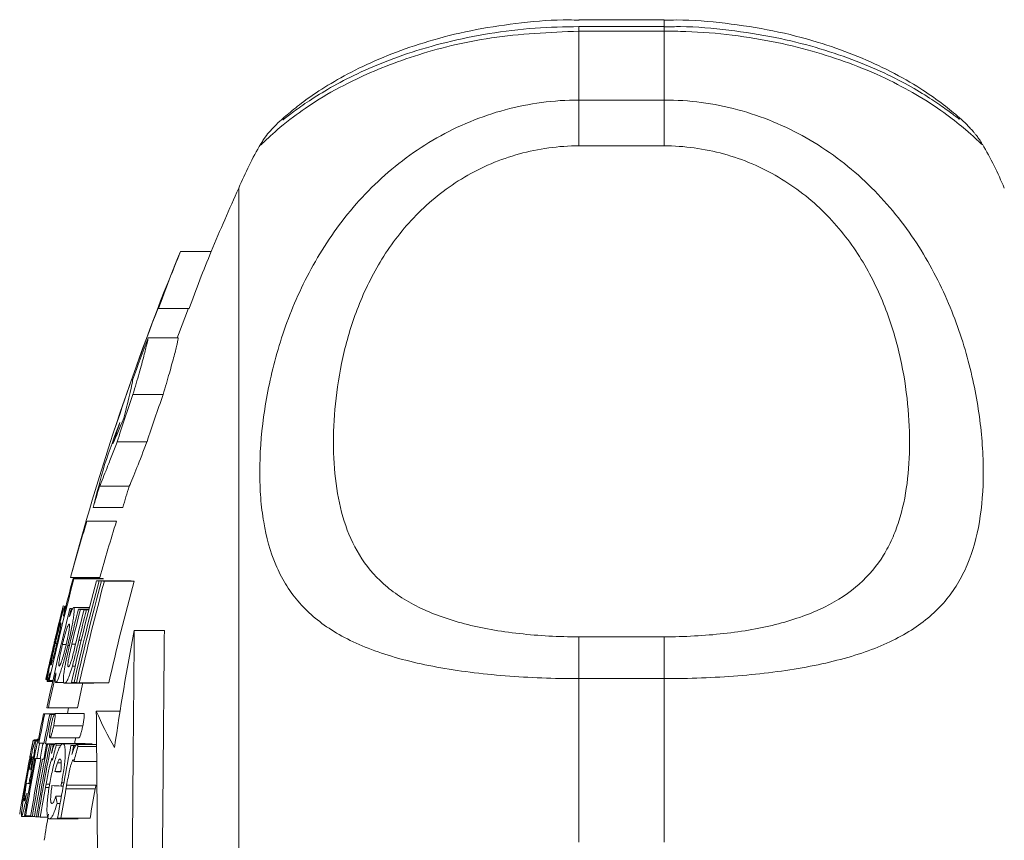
# Model space of a CAD drawing. Header units: millimetres. Extents: x 62 to 845, y 148 to 834.
# Tile 15 of 27: x 63 to 97, y 676 to 705. Entities that reach past the tile are written whole.
import ezdxf

# ---------------------------------------------------------------- set-up
doc = ezdxf.new("R2010")
doc.units = ezdxf.units.MM

msp = doc.modelspace()

# ---------------------------------------------------------------- linework, layer by layer
at = {"color": 7, "linetype": 'Continuous', "lineweight": 15}
for p, q in [((85.318, 704.899), (82.318, 704.899)), ((85.318, 704.666), (82.318, 704.666)), ((82.318, 704.501), (82.318, 702.07)), ((85.318, 704.501), (82.318, 704.501)), ((85.318, 702.07), (85.318, 704.501)), ((82.318, 702.07), (82.318, 700.453)), ((82.318, 702.07), (85.318, 702.07)), ((85.318, 702.07), (85.318, 700.453)), ((71.114, 700.521), (71.118, 700.528)), ((85.318, 700.453), (82.318, 700.453)), ((70.318, 661.639), (70.318, 698.962)), ((68.266, 696.731), (69.35, 696.731)), ((67.494, 694.714), (68.567, 694.714)), ((67.119, 693.685), (68.187, 693.685)), ((66.588, 691.679), (67.65, 691.679)), ((66.027, 690.012), (67.082, 690.012)), ((65.41, 688.447), (66.457, 688.447)), ((65.185, 687.697), (66.229, 687.697)), ((64.967, 687.214), (66.008, 687.214)), ((64.387, 685.232), (65.422, 685.232)), ((64.476, 685.194), (65.512, 685.194)), ((64.507, 685.188), (65.543, 685.188)), ((65.299, 685.118), (66.345, 685.118)), ((65.392, 685.113), (66.439, 685.113)), ((65.476, 685.108), (66.524, 685.108)), ((65.578, 685.102), (66.628, 685.102)), ((64.188, 684.214), (64.222, 684.214)), ((64.496, 684.171), (65.051, 684.171)), ((64.662, 684.111), (65.036, 684.111)), ((64.734, 684.106), (65.035, 684.106)), ((64.863, 684.097), (65.032, 684.097)), ((64.947, 684.091), (65.031, 684.091)), ((66.634, 683.358), (67.696, 683.358)), ((82.318, 683.139), (82.318, 681.664)), ((82.318, 683.139), (85.318, 683.139)), ((85.318, 683.139), (85.318, 681.664)), ((63.846, 682.9), (63.903, 682.9)), ((64.099, 682.862), (64.222, 682.862)), ((64.288, 682.832), (64.348, 682.832)), ((64.451, 682.107), (64.549, 682.107)), ((63.514, 681.641), (63.519, 681.641)), ((63.561, 681.566), (63.755, 681.566)), ((63.634, 681.598), (63.762, 681.598)), ((63.865, 681.524), (64.159, 681.524)), ((64.177, 681.499), (65.209, 681.499)), ((64.511, 681.523), (64.595, 681.523)), ((64.695, 681.513), (65.733, 681.513)), ((82.318, 681.664), (82.318, 675.894)), ((85.318, 681.664), (82.318, 681.664)), ((85.318, 675.894), (85.318, 681.664)), ((63.603, 680.634), (64.629, 680.634)), ((63.435, 680.424), (63.828, 680.424)), ((63.477, 680.419), (63.824, 680.419)), ((63.652, 680.4), (63.81, 680.4)), ((63.713, 680.394), (63.806, 680.394)), ((63.833, 680.43), (64.861, 680.43)), ((65.294, 680.511), (66.131, 680.511)), ((63.791, 679.998), (64.818, 679.998)), ((63.065, 679.481), (63.244, 679.481)), ((63.097, 679.506), (63.249, 679.506)), ((63.137, 679.454), (63.239, 679.454)), ((63.208, 679.395), (63.227, 679.395)), ((63.212, 679.53), (63.254, 679.53)), ((63.268, 679.387), (63.447, 679.387)), ((63.297, 679.383), (63.446, 679.383)), ((63.414, 679.371), (63.444, 679.371)), ((63.504, 679.362), (63.84, 679.362)), ((63.546, 679.359), (63.837, 679.359)), ((63.579, 679.356), (63.835, 679.356)), ((63.65, 679.351), (63.83, 679.351)), ((63.659, 679.578), (64.685, 679.578)), ((63.708, 679.346), (63.826, 679.346)), ((63.857, 679.382), (64.885, 679.382)), ((63.879, 679.316), (64.057, 679.316)), ((64.115, 679.366), (65.146, 679.366)), ((64.402, 679.306), (64.569, 679.306)), ((64.498, 679.301), (64.563, 679.301)), ((64.609, 679.341), (65.304, 679.341)), ((64.645, 679.276), (65.305, 679.276)), ((63.193, 678.845), (63.313, 678.845)), ((63.441, 678.82), (63.475, 678.82)), ((63.921, 678.691), (64.058, 678.691)), ((64.504, 678.745), (65.309, 678.745)), ((62.926, 678.472), (62.982, 678.472)), ((63.829, 678.384), (64.039, 678.384)), ((62.944, 678.08), (62.923, 677.961)), ((62.923, 677.961), (62.958, 677.961)), ((62.944, 678.08), (62.979, 678.08)), ((63.523, 677.943), (63.653, 677.943)), ((64.051, 677.874), (64.129, 677.874)), ((64.073, 677.992), (64.151, 677.992)), ((64.247, 677.903), (65.28, 677.903)), ((62.823, 677.605), (62.895, 677.605)), ((63.869, 677.517), (64.065, 677.517)), ((64.225, 677.778), (65.258, 677.778)), ((62.806, 677.35), (62.851, 677.35)), ((63.912, 677.262), (64.02, 677.262)), ((62.659, 676.806), (63.023, 676.806)), ((62.804, 676.829), (62.981, 676.829)), ((63.039, 676.805), (63.115, 676.805)), ((63.184, 676.793), (63.243, 676.793)), ((63.321, 676.783), (63.599, 676.783)), ((63.634, 676.718), (64.66, 676.718)), ((64.044, 676.742), (65.074, 676.742))]:
    msp.add_line(p, q, dxfattribs=at)
at = {"color": 8, "linetype": 'Continuous', "lineweight": 15}
for p, q in [((82.318, 704.666), (82.318, 704.501)), ((85.318, 704.898), (85.318, 704.666)), ((85.318, 704.665), (85.318, 704.501)), ((64.432, 682.878), (64.562, 682.878)), ((64.681, 683.016), (64.764, 683.016)), ((63.746, 682.659), (63.751, 682.659)), ((63.5, 677.819), (63.633, 677.819))]:
    msp.add_line(p, q, dxfattribs=at)
at = {"color": 7, "linetype": 'Continuous', "lineweight": 15, "flags": 128}
for points in [[(68.266, 696.731), (68.164, 696.485), (68.088, 696.3)], [(68.544, 694.725), (68.189, 693.8), (68.145, 693.685)], [(64.478, 685.577), (64.454, 685.485), (64.387, 685.232)], [(64.319, 680.634), (64.307, 680.574), (64.275, 680.424)], [(64.572, 679.578), (64.554, 679.491), (64.528, 679.362)]]:
    msp.add_lwpolyline(points, dxfattribs=at)
at = {"color": 7, "linetype": 'Continuous', "lineweight": 15}
for centre, radius, start, end in [((82.318, 693.962), 13, 149.6534, 157.3801), ((85.318, 693.962), 13, 22.6199, 30.2612), ((152.361, 661.962), 90, 155.72535, 157.27391), ((113.735, 678.161), 49.115, 157.7836, 160.3039), ((114.3, 678.133), 48.646, 157.5225, 160.0713), ((152.361, 661.962), 91, 157.83118, 164.95948), ((152.357, 661.954), 90.992, 158.89002, 161.75252), ((67.515, 694.786), 0.0746, 234.3265, 253.4372), ((152.258, 661.974), 90.853, 159.57196, 160.57814), ((152.274, 661.935), 90.702, 160.85672, 161.96796), ((152.319, 661.921), 89.746, 160.63507, 161.75958), ((111.068, 673.393), 48.156, 158.9411, 160.8252), ((152.702, 661.812), 91.265, 161.54875, 162.04439), ((111.084, 676.402), 47.268, 164.2782, 166.175), ((152.449, 661.898), 90.998, 163.037, 163.53005), ((151.986, 662.038), 89.514, 162.84072, 163.34245), ((109.549, 673.106), 46.762, 162.4395, 164.9704), ((110.083, 673.098), 46.28, 162.2404, 164.8001), ((152.35, 661.923), 90.872, 165.16585, 167.49528), ((152.307, 661.939), 90.857, 165.17053, 166.03643), ((64.707, 686.4), 1.228, 259.1486, 260.6039), ((65.746, 686.433), 1.261, 259.2759, 260.7097), ((152.342, 661.855), 90.098, 165.03686, 167.38748), ((152.36, 661.845), 90.027, 165.02173, 167.37435), ((152.347, 661.843), 89.932, 165.00775, 167.36298), ((152.342, 661.839), 89.828, 164.99083, 167.34894), ((67.272, 717.975), 32.916, 266.5632, 266.7263), ((67.833, 728.066), 43.022, 266.8597, 266.9959), ((152.388, 661.828), 88.862, 164.81617, 167.20158), ((68.361, 719.114), 34.056, 266.6053, 266.7649), ((68.925, 729.402), 44.359, 266.898, 267.0318), ((152.373, 661.9), 90.774, 165.81887, 168.08665), ((152.943, 661.816), 91.6, 165.85647, 166.03096), ((64.13, 684.195), 0.0111, 143.5484, 161.0526), ((152.372, 661.895), 90.725, 165.8114, 165.99903), ((64.938, 689.057), 4.952, 263.3616, 263.9352), ((152.348, 661.879), 90.46, 165.77282, 166.46216), ((152.251, 661.897), 90.291, 165.76078, 166.56308), ((152.251, 661.888), 90.166, 165.74096, 166.55818), ((65.869, 699.547), 15.484, 265.5268, 265.795), ((66.486, 708.417), 24.375, 266.1816, 266.3803), ((152.361, 661.962), 91, 166.01073, 166.40585), ((152.36, 661.856), 90.197, 165.72819, 166.43158), ((152.364, 661.948), 90.992, 166.42619, 167.51011), ((148.587, 667.425), 83.488, 168.99816, 171.86611), ((152.3, 661.967), 90.935, 166.79336, 167.51106), ((152.463, 661.939), 91.105, 166.85458, 167.51115), ((153.675, 661.632), 92.26, 167.32006, 167.49762), ((152.265, 661.919), 90.615, 167.2843, 168.08108), ((63.542, 681.658), 0.0362, 227.4811, 242.6663), ((63.834, 682.796), 1.214, 259.0497, 260.5087), ((66.363, 713.594), 32.125, 266.5281, 266.6936), ((66.914, 723.378), 41.924, 266.8274, 266.9658), ((152.295, 661.912), 89.643, 167.36299, 167.94562), ((64.12, 685.454), 4.848, 263.3004, 263.881), ((152.303, 661.924), 90.773, 168.24057, 168.90516), ((152.519, 661.875), 90.953, 168.2359, 168.89918), ((63.846, 683.359), 2.963, 262.0338, 262.8392), ((152.497, 661.861), 90.759, 168.21331, 168.87806), ((152.296, 661.895), 90.494, 168.20438, 168.87109), ((64.529, 689.831), 9.472, 264.6874, 265.0586), ((76.382, 685.324), 12.087, 203.4634, 210.2358), ((141.706, 663.752), 80.195, 168.73692, 169.12308), ((150.354, 662.349), 88.956, 168.92231, 169.12884), ((152.361, 661.962), 91, 168.92565, 169.12397), ((63.064, 679.44), 0.00911, 139.6086, 172.4496), ((151.782, 662.027), 90.261, 168.90579, 169.25388), ((152.372, 661.874), 90.498, 168.86209, 170.50801), ((152.34, 661.875), 90.395, 168.85322, 170.50105), ((152.879, 661.804), 91.29, 168.89781, 169.24199), ((63.547, 681.671), 2.302, 261.5213, 261.9975), ((152.357, 661.868), 90.356, 168.84622, 170.4948), ((63.642, 682.317), 2.954, 262.7354, 263.2989), ((152.468, 661.87), 90.757, 168.88227, 169.22849), ((64.209, 687.566), 8.234, 264.4618, 264.6631), ((152.609, 661.831), 90.772, 168.86624, 169.21242), ((64.479, 690.634), 11.313, 265.0585, 265.2698), ((64.742, 693.864), 14.554, 265.4189, 265.6977), ((64.809, 694.598), 15.292, 265.8746, 266.1268), ((152.07, 661.921), 89.996, 168.83905, 169.04326), ((141.876, 659.946), 80.366, 166.05274, 166.44206), ((152.383, 661.822), 89.702, 168.7607, 170.42172), ((66.425, 719.818), 40.563, 267.1405, 267.2767), ((150.085, 662.27), 87.266, 168.74573, 168.95639), ((142.602, 658.224), 80.749, 164.88852, 165.27801), ((152.359, 661.913), 90.83, 169.25097, 170.54474), ((152.332, 661.912), 90.762, 169.24576, 170.54052), ((152.305, 661.898), 90.563, 169.22483, 170.52252), ((152.368, 661.882), 90.567, 169.21829, 170.51595), ((63.454, 681.201), 2.371, 261.519, 261.9807), ((63.631, 682.552), 3.733, 262.8165, 263.2619), ((64.072, 686.671), 7.876, 264.4517, 264.662), ((64.367, 689.991), 11.209, 265.0516, 265.2646), ((63.105, 679.176), 0.726, 255.697, 260.1262), ((66.059, 716.133), 37.814, 266.6186, 266.9351), ((152.077, 662.01), 90.711, 169.8998, 170.56349), ((153.23, 661.81), 91.883, 169.82396, 169.90302), ((63.055, 678.859), 0.907, 255.925, 261.6402), ((160.885, 660.536), 98.906, 169.86323, 169.93667), ((66.028, 716.583), 38.76, 266.6028, 267.075), ((154.023, 661.253), 91.495, 169.45841, 169.53386), ((162.934, 660.201), 100.262, 169.83058, 169.90303), ((165.255, 659.762), 101.607, 169.71508, 169.78661), ((79.959, 676.332), 17.184, 175.7528, 176.6046), ((152.325, 661.868), 90.246, 169.81942, 170.48669), ((81.118, 680.263), 17.466, 189.0445, 189.8921), ((152.484, 661.799), 89.693, 169.73807, 170.4096), ((152.465, 661.802), 88.659, 169.61887, 170.29848), ((63.172, 679.734), 2.928, 261.9749, 262.784), ((63.851, 686.128), 9.358, 264.6477, 265.0206), ((152.361, 661.962), 90, 170.45646, 171.05098), ((64.267, 691.116), 14.364, 265.3948, 265.6758), ((64.664, 696.518), 19.781, 265.8772, 266.1044), ((66.828, 734.772), 58.096, 267.14271, 267.25334)]:
    msp.add_arc(centre, radius, start, end, dxfattribs=at)
for points, knots in [([(82.319, 704.886), (82.203, 704.89), (81.525, 704.913), (80.288, 704.806), (78.67, 704.574), (77.18, 704.211), (75.829, 703.762), (74.649, 703.253), (73.637, 702.712), (72.835, 702.194), (72.209, 701.713), (71.86, 701.41), (71.607, 701.175), (71.422, 700.97), (71.244, 700.767), (71.136, 700.584), (71.107, 700.535)], [0, 0, 0, 0, 0.018036, 0.105541, 0.192389, 0.280679, 0.367212, 0.457701, 0.550777, 0.648708, 0.742202, 0.844362, 0.914205, 0.960402, 0.989403, 1, 1, 1, 1]), ([(82.318, 704.66), (81.801, 704.65), (80.724, 704.63), (79.137, 704.43), (77.616, 704.118), (76.23, 703.711), (75.007, 703.241), (73.969, 702.746), (73.106, 702.248), (72.479, 701.828), (72.096, 701.543), (71.889, 701.378), (71.88, 701.37), (71.876, 701.367)], [0, 0, 0, 0, 0.08847, 0.183972, 0.279486, 0.375617, 0.473809, 0.574688, 0.67879, 0.788184, 0.898138, 0.963123, 1, 1, 1, 1]), ([(96.543, 700.512), (96.508, 700.571), (96.434, 700.694), (96.341, 700.813), (96.266, 700.907), (96.202, 700.981), (96.018, 701.185), (95.663, 701.524), (95.047, 702.014), (94.253, 702.559), (93.247, 703.128), (92.051, 703.666), (90.712, 704.138), (89.186, 704.532), (87.504, 704.792), (86.191, 704.909), (85.468, 704.888), (85.318, 704.884)], [0, 0, 0, 0, 0.01147, 0.02365, 0.036166, 0.055859, 0.097921, 0.226007, 0.332108, 0.428438, 0.532854, 0.622119, 0.706864, 0.79889, 0.889556, 0.977021, 1, 1, 1, 1]), ([(95.736, 701.39), (95.736, 701.39), (95.736, 701.39), (95.587, 701.505), (95.323, 701.703), (94.785, 702.083), (94.062, 702.528), (93.126, 703.016), (91.985, 703.503), (90.688, 703.935), (89.227, 704.3), (87.621, 704.549), (86.28, 704.671), (85.512, 704.654), (85.318, 704.649)], [0, 0, 0, 0, 0.026284, 0.091816, 0.194631, 0.288825, 0.387109, 0.488562, 0.586351, 0.681065, 0.772388, 0.870598, 0.967334, 1, 1, 1, 1]), ([(82.318, 681.664), (81.433, 681.664), (80.567, 681.697), (79.297, 681.798), (78.878, 681.841), (78.072, 681.943), (77.682, 682.003), (76.929, 682.142), (76.563, 682.221), (75.868, 682.399), (75.54, 682.498), (74.61, 682.823), (74.057, 683.084), (73.121, 683.68), (72.731, 684.018), (72.242, 684.595), (72.095, 684.8), (71.837, 685.225), (71.725, 685.447), (71.43, 686.142), (71.29, 686.644), (71.151, 687.463), (71.117, 687.746), (71.071, 688.337), (71.06, 688.642), (71.06, 689.574), (71.105, 690.224), (71.288, 691.575), (71.427, 692.276), (71.726, 693.361), (71.841, 693.727), (72.1, 694.453), (72.245, 694.815), (72.568, 695.535), (72.747, 695.893), (73.143, 696.601), (73.362, 696.954), (74.069, 697.977), (74.61, 698.617), (75.542, 699.493), (75.875, 699.772), (76.566, 700.284), (76.927, 700.519), (77.679, 700.947), (78.071, 701.139), (78.882, 701.473), (79.295, 701.613), (80.136, 701.839), (80.563, 701.924), (81.433, 702.04), (81.876, 702.07), (82.318, 702.07)], [0, 0, 0, 0, 0.0625, 0.0625, 0.09375, 0.09375, 0.125, 0.125, 0.15625, 0.15625, 0.1875, 0.1875, 0.25, 0.25, 0.3125, 0.3125, 0.34375, 0.34375, 0.375, 0.375, 0.4375, 0.4375, 0.46875, 0.46875, 0.5, 0.5, 0.5625, 0.5625, 0.625, 0.625, 0.65625, 0.65625, 0.6875, 0.6875, 0.71875, 0.71875, 0.75, 0.75, 0.8125, 0.8125, 0.84375, 0.84375, 0.875, 0.875, 0.90625, 0.90625, 0.9375, 0.9375, 0.96875, 0.96875, 1, 1, 1, 1]), ([(85.318, 702.07), (86.204, 702.07), (87.069, 701.954), (88.34, 701.614), (88.759, 701.471), (89.565, 701.139), (89.955, 700.948), (90.708, 700.521), (91.074, 700.282), (91.768, 699.767), (92.096, 699.491), (93.027, 698.616), (93.579, 697.962), (94.515, 696.605), (94.906, 695.897), (95.395, 694.809), (95.541, 694.441), (95.799, 693.716), (95.912, 693.356), (96.207, 692.286), (96.346, 691.587), (96.485, 690.568), (96.52, 690.233), (96.566, 689.574), (96.577, 689.252), (96.576, 688.32), (96.532, 687.739), (96.348, 686.654), (96.209, 686.149), (95.91, 685.444), (95.796, 685.219), (95.537, 684.793), (95.392, 684.592), (95.068, 684.21), (94.889, 684.03), (94.494, 683.689), (94.275, 683.527), (93.568, 683.077), (93.027, 682.823), (92.095, 682.497), (91.762, 682.398), (91.07, 682.221), (90.71, 682.142), (89.958, 682.003), (89.565, 681.943), (88.754, 681.84), (88.341, 681.798), (87.501, 681.731), (87.074, 681.706), (86.204, 681.673), (85.761, 681.664), (85.318, 681.664)], [0, 0, 0, 0, 0.0625, 0.0625, 0.09375, 0.09375, 0.125, 0.125, 0.15625, 0.15625, 0.1875, 0.1875, 0.25, 0.25, 0.3125, 0.3125, 0.34375, 0.34375, 0.375, 0.375, 0.4375, 0.4375, 0.46875, 0.46875, 0.5, 0.5, 0.5625, 0.5625, 0.625, 0.625, 0.65625, 0.65625, 0.6875, 0.6875, 0.71875, 0.71875, 0.75, 0.75, 0.8125, 0.8125, 0.84375, 0.84375, 0.875, 0.875, 0.90625, 0.90625, 0.9375, 0.9375, 0.96875, 0.96875, 1, 1, 1, 1]), ([(82.318, 700.453), (81.96, 700.453), (81.601, 700.429), (80.898, 700.333), (80.553, 700.262), (79.876, 700.076), (79.543, 699.96), (78.892, 699.683), (78.581, 699.525), (77.985, 699.174), (77.701, 698.98), (77.158, 698.559), (76.901, 698.332), (76.188, 697.622), (75.781, 697.107), (75.086, 696.015), (74.806, 695.454), (74.465, 694.609), (74.364, 694.326), (74.185, 693.761), (74.107, 693.477), (73.904, 692.637), (73.811, 692.091), (73.688, 691.025), (73.658, 690.507), (73.658, 689.499), (73.688, 689.008), (73.811, 688.078), (73.905, 687.635), (74.172, 686.796), (74.346, 686.399), (74.805, 685.652), (75.084, 685.312), (75.599, 684.852), (75.786, 684.707), (76.198, 684.433), (76.422, 684.304), (76.899, 684.069), (77.153, 683.962), (77.694, 683.766), (77.983, 683.677), (78.582, 683.521), (78.893, 683.454), (79.538, 683.339), (79.874, 683.291), (80.901, 683.176), (81.601, 683.139), (82.318, 683.139)], [0, 0, 0, 0, 0.03125, 0.03125, 0.0625, 0.0625, 0.09375, 0.09375, 0.125, 0.125, 0.15625, 0.15625, 0.1875, 0.1875, 0.25, 0.25, 0.3125, 0.3125, 0.34375, 0.34375, 0.375, 0.375, 0.4375, 0.4375, 0.5, 0.5, 0.5625, 0.5625, 0.625, 0.625, 0.6875, 0.6875, 0.75, 0.75, 0.78125, 0.78125, 0.8125, 0.8125, 0.84375, 0.84375, 0.875, 0.875, 0.90625, 0.90625, 0.9375, 0.9375, 1, 1, 1, 1]), ([(85.318, 683.139), (85.677, 683.139), (86.036, 683.149), (86.738, 683.187), (87.083, 683.215), (87.761, 683.291), (88.094, 683.338), (88.745, 683.454), (89.056, 683.522), (89.652, 683.677), (89.936, 683.764), (90.479, 683.96), (90.736, 684.068), (91.449, 684.42), (91.855, 684.69), (92.551, 685.31), (92.831, 685.651), (93.172, 686.204), (93.273, 686.396), (93.452, 686.794), (93.53, 687.001), (93.733, 687.637), (93.826, 688.08), (93.949, 689.007), (93.978, 689.49), (93.979, 690.498), (93.949, 691.024), (93.826, 692.093), (93.732, 692.639), (93.465, 693.749), (93.291, 694.313), (92.832, 695.452), (92.552, 696.011), (92.038, 696.821), (91.85, 697.086), (91.439, 697.603), (91.215, 697.855), (90.738, 698.33), (90.484, 698.555), (89.942, 698.976), (89.653, 699.173), (89.054, 699.526), (88.744, 699.684), (88.099, 699.958), (87.762, 700.075), (86.736, 700.358), (86.036, 700.453), (85.318, 700.453)], [0, 0, 0, 0, 0.03125, 0.03125, 0.0625, 0.0625, 0.09375, 0.09375, 0.125, 0.125, 0.15625, 0.15625, 0.1875, 0.1875, 0.25, 0.25, 0.3125, 0.3125, 0.34375, 0.34375, 0.375, 0.375, 0.4375, 0.4375, 0.5, 0.5, 0.5625, 0.5625, 0.625, 0.625, 0.6875, 0.6875, 0.75, 0.75, 0.78125, 0.78125, 0.8125, 0.8125, 0.84375, 0.84375, 0.875, 0.875, 0.90625, 0.90625, 0.9375, 0.9375, 1, 1, 1, 1]), ([(66.588, 691.679), (66.668, 691.954), (66.74, 692.206), (66.869, 692.661), (66.925, 692.867), (67.017, 693.212), (67.053, 693.353), (67.103, 693.571), (67.117, 693.647), (67.119, 693.685)], [0, 0, 0, 0, 0.25, 0.25, 0.5, 0.5, 0.75, 0.75, 1, 1, 1, 1]), ([(68.187, 693.685), (68.185, 693.647), (68.171, 693.573), (68.121, 693.357), (68.084, 693.213), (67.992, 692.868), (67.936, 692.667), (67.805, 692.209), (67.731, 691.954), (67.65, 691.679)], [0, 0, 0, 0, 0.25, 0.25, 0.5, 0.5, 0.75, 0.75, 1, 1, 1, 1]), ([(66.575, 692.185), (66.573, 692.125), (66.544, 691.98), (66.437, 691.522), (66.36, 691.221), (66.263, 690.851)], [0, 0, 0, 0, 0.5, 0.5, 1, 1, 1, 1]), ([(65.41, 688.447), (65.483, 688.619), (65.572, 688.839), (65.727, 689.234), (65.783, 689.377), (65.901, 689.682), (65.963, 689.843), (66.027, 690.012)], [0, 0, 0, 0, 0.5, 0.5, 0.75, 0.75, 1, 1, 1, 1]), ([(67.082, 690.012), (66.951, 689.673), (66.833, 689.372), (66.675, 688.976), (66.626, 688.853), (66.535, 688.632), (66.494, 688.533), (66.457, 688.447)], [0, 0, 0, 0, 0.5, 0.5, 0.75, 0.75, 1, 1, 1, 1]), ([(64.188, 684.214), (64.184, 684.212), (64.18, 684.207), (64.165, 684.174), (64.156, 684.147), (64.122, 684.042), (64.091, 683.936), (64.024, 683.688), (63.986, 683.541), (63.927, 683.306), (63.907, 683.225), (63.867, 683.061), (63.847, 682.978), (63.827, 682.895)], [0, 0, 0, 0, 0.125, 0.125, 0.25, 0.25, 0.5, 0.5, 0.75, 0.75, 0.875, 0.875, 1, 1, 1, 1]), ([(64.132, 684.236), (64.131, 684.235), (64.13, 684.23), (64.121, 684.201), (64.116, 684.18), (64.094, 684.096), (64.073, 684.014), (64.052, 683.928)], [0, 0, 0, 0, 0.25, 0.25, 0.5, 0.5, 1, 1, 1, 1]), ([(64.073, 683.967), (64.082, 684.008), (64.092, 684.049), (64.107, 684.117), (64.114, 684.145), (64.124, 684.191), (64.127, 684.208), (64.132, 684.231), (64.132, 684.234), (64.132, 684.236)], [0, 0, 0, 0, 0.25, 0.25, 0.5, 0.5, 0.75, 0.75, 1, 1, 1, 1]), ([(64.135, 683.864), (64.145, 683.916), (64.155, 683.967), (64.171, 684.054), (64.178, 684.091), (64.187, 684.152), (64.19, 684.175), (64.192, 684.206), (64.19, 684.21), (64.188, 684.214)], [0, 0, 0, 0, 0.25, 0.25, 0.5, 0.5, 0.75, 0.75, 1, 1, 1, 1]), ([(64.288, 682.832), (64.308, 682.914), (64.327, 682.996), (64.363, 683.158), (64.381, 683.237), (64.414, 683.395), (64.429, 683.472), (64.456, 683.618), (64.468, 683.687), (64.489, 683.815), (64.497, 683.874), (64.51, 683.979), (64.514, 684.024), (64.518, 684.098), (64.517, 684.125), (64.51, 684.162), (64.504, 684.168), (64.496, 684.171)], [0, 0, 0, 0, 0.125, 0.125, 0.25, 0.25, 0.375, 0.375, 0.5, 0.5, 0.625, 0.625, 0.75, 0.75, 0.875, 0.875, 1, 1, 1, 1]), ([(64.496, 684.171), (64.489, 684.17), (64.481, 684.166), (64.46, 684.138), (64.448, 684.117), (64.422, 684.061), (64.407, 684.025), (64.376, 683.943), (64.359, 683.895), (64.342, 683.845)], [0, 0, 0, 0, 0.25, 0.25, 0.5, 0.5, 0.75, 0.75, 1, 1, 1, 1]), ([(63.913, 683.303), (63.928, 683.363), (63.942, 683.423), (63.971, 683.542), (63.985, 683.6), (64.013, 683.715), (64.026, 683.77), (64.051, 683.875), (64.062, 683.922), (64.073, 683.967)], [0, 0, 0, 0, 0.25, 0.25, 0.5, 0.5, 0.75, 0.75, 1, 1, 1, 1]), ([(63.986, 683.655), (63.986, 683.653), (63.985, 683.648), (63.978, 683.619), (63.973, 683.595), (63.951, 683.502), (63.93, 683.411), (63.884, 683.222), (63.861, 683.126), (63.816, 682.934), (63.793, 682.838), (63.771, 682.742)], [0, 0, 0, 0, 0.125, 0.125, 0.25, 0.25, 0.5, 0.5, 0.75, 0.75, 1, 1, 1, 1]), ([(63.846, 682.9), (63.857, 682.947), (63.868, 682.994), (63.891, 683.086), (63.902, 683.131), (63.935, 683.265), (63.957, 683.347), (63.995, 683.485), (64.011, 683.541), (64.03, 683.596), (64.035, 683.61), (64.042, 683.626), (64.045, 683.628), (64.047, 683.629)], [0, 0, 0, 0, 0.125, 0.125, 0.25, 0.25, 0.5, 0.5, 0.75, 0.75, 0.875, 0.875, 1, 1, 1, 1]), ([(63.868, 683.173), (63.883, 683.236), (63.898, 683.298), (63.925, 683.413), (63.939, 683.468), (63.961, 683.559), (63.97, 683.596), (63.98, 683.633), (63.982, 683.642), (63.985, 683.652), (63.985, 683.653), (63.986, 683.655)], [0, 0, 0, 0, 0.25, 0.25, 0.5, 0.5, 0.75, 0.75, 0.875, 0.875, 1, 1, 1, 1]), ([(64.047, 683.629), (64.049, 683.627), (64.05, 683.625), (64.05, 683.607), (64.048, 683.594), (64.041, 683.54), (64.03, 683.483), (64.003, 683.344), (63.985, 683.261), (63.955, 683.126), (63.944, 683.079), (63.923, 682.985), (63.911, 682.937), (63.9, 682.889)], [0, 0, 0, 0, 0.125, 0.125, 0.25, 0.25, 0.5, 0.5, 0.75, 0.75, 0.875, 0.875, 1, 1, 1, 1]), ([(64.099, 682.862), (64.111, 682.91), (64.122, 682.958), (64.146, 683.051), (64.158, 683.097), (64.194, 683.231), (64.218, 683.313), (64.263, 683.45), (64.284, 683.505), (64.308, 683.557), (64.316, 683.57), (64.328, 683.586), (64.333, 683.588), (64.338, 683.589)], [0, 0, 0, 0, 0.125, 0.125, 0.25, 0.25, 0.5, 0.5, 0.75, 0.75, 0.875, 0.875, 1, 1, 1, 1]), ([(64.338, 683.589), (64.342, 683.587), (64.346, 683.584), (64.351, 683.567), (64.351, 683.553), (64.351, 683.498), (64.344, 683.44), (64.323, 683.301), (64.308, 683.217), (64.28, 683.082), (64.27, 683.036), (64.249, 682.942), (64.238, 682.895), (64.227, 682.847)], [0, 0, 0, 0, 0.125, 0.125, 0.25, 0.25, 0.5, 0.5, 0.75, 0.75, 0.875, 0.875, 1, 1, 1, 1]), ([(63.746, 682.659), (63.766, 682.745), (63.786, 682.83), (63.806, 682.916), (63.817, 682.959), (63.827, 683.002), (63.837, 683.045), (63.847, 683.088), (63.857, 683.131), (63.868, 683.173)], [0, 0, 0, 0, 0.0002644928, 0.0002644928, 0.0002644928, 0.0003970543, 0.0003970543, 0.0003970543, 0.0005303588, 0.0005303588, 0.0005303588, 0.0005303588]), ([(64.401, 683.055), (64.367, 682.914), (64.334, 682.773), (64.269, 682.492), (64.238, 682.351), (64.211, 682.215)], [0, 0, 0, 0, 0.5, 0.5, 1, 1, 1, 1]), ([(66.281, 642.983), (66.294, 644.386), (66.307, 645.88), (66.327, 648.252), (66.335, 649.064), (66.345, 650.317), (66.349, 650.74), (66.357, 651.597), (66.36, 652.031), (66.38, 654.208), (66.395, 655.986), (66.419, 658.706), (66.427, 659.621), (66.439, 661.008), (66.443, 661.473), (66.451, 662.402), (66.455, 662.864), (66.475, 665.171), (66.491, 666.996), (66.515, 669.7), (66.523, 670.597), (66.538, 672.377), (66.546, 673.248), (66.568, 675.802), (66.582, 677.43), (66.602, 679.758), (66.609, 680.517), (66.622, 681.979), (66.628, 682.682), (66.634, 683.358)], [0, 0, 0, 0, 0.125, 0.125, 0.1875, 0.1875, 0.21875, 0.21875, 0.25, 0.25, 0.375, 0.375, 0.4375, 0.4375, 0.46875, 0.46875, 0.5, 0.5, 0.625, 0.625, 0.6875, 0.6875, 0.75, 0.75, 0.875, 0.875, 0.9375, 0.9375, 1, 1, 1, 1]), ([(67.696, 683.358), (67.684, 682.007), (67.671, 680.559), (67.651, 678.247), (67.644, 677.453), (67.633, 676.226), (67.629, 675.811), (67.622, 674.969), (67.618, 674.543), (67.599, 672.4), (67.584, 670.643), (67.56, 667.944), (67.552, 667.034), (67.54, 665.653), (67.536, 665.189), (67.528, 664.262), (67.523, 663.8), (67.503, 661.493), (67.487, 659.662), (67.463, 656.936), (67.455, 656.03), (67.439, 654.229), (67.431, 653.347), (67.408, 650.751), (67.393, 649.09), (67.372, 646.702), (67.365, 645.921), (67.352, 644.413), (67.345, 643.685), (67.339, 642.983)], [0, 0, 0, 0, 0.125, 0.125, 0.1875, 0.1875, 0.21875, 0.21875, 0.25, 0.25, 0.375, 0.375, 0.4375, 0.4375, 0.46875, 0.46875, 0.5, 0.5, 0.625, 0.625, 0.6875, 0.6875, 0.75, 0.75, 0.875, 0.875, 0.9375, 0.9375, 1, 1, 1, 1]), ([(63.827, 682.895), (63.808, 682.813), (63.789, 682.731), (63.752, 682.569), (63.733, 682.489), (63.681, 682.253), (63.65, 682.108), (63.613, 681.92), (63.601, 681.863), (63.582, 681.759), (63.574, 681.714), (63.563, 681.641), (63.56, 681.614), (63.558, 681.585), (63.558, 681.578), (63.559, 681.569), (63.56, 681.567), (63.561, 681.566)], [0, 0, 0, 0, 0.125, 0.125, 0.25, 0.25, 0.5, 0.5, 0.625, 0.625, 0.75, 0.75, 0.875, 0.875, 0.9375, 0.9375, 1, 1, 1, 1]), ([(63.696, 682.148), (63.695, 682.15), (63.694, 682.154), (63.695, 682.172), (63.696, 682.187), (63.705, 682.245), (63.715, 682.303), (63.736, 682.409), (63.744, 682.447), (63.762, 682.53), (63.771, 682.574), (63.791, 682.663), (63.802, 682.71), (63.823, 682.804), (63.835, 682.852), (63.846, 682.9)], [0, 0, 0, 0, 0.125, 0.125, 0.25, 0.25, 0.5, 0.5, 0.625, 0.625, 0.75, 0.75, 0.875, 0.875, 1, 1, 1, 1]), ([(63.9, 682.889), (63.889, 682.841), (63.877, 682.793), (63.854, 682.699), (63.843, 682.653), (63.809, 682.518), (63.787, 682.434), (63.749, 682.293), (63.732, 682.237), (63.714, 682.182), (63.709, 682.168), (63.701, 682.151), (63.699, 682.149), (63.696, 682.148)], [0, 0, 0, 0, 0.125, 0.125, 0.25, 0.25, 0.5, 0.5, 0.75, 0.75, 0.875, 0.875, 1, 1, 1, 1]), ([(63.865, 681.524), (63.869, 681.525), (63.874, 681.525), (63.883, 681.533), (63.889, 681.54), (63.906, 681.565), (63.92, 681.591), (63.966, 681.697), (64.003, 681.801), (64.08, 682.044), (64.123, 682.189), (64.185, 682.42), (64.206, 682.5), (64.248, 682.665), (64.268, 682.748), (64.288, 682.832)], [0, 0, 0, 0, 0.0625, 0.0625, 0.125, 0.125, 0.25, 0.25, 0.5, 0.5, 0.75, 0.75, 0.875, 0.875, 1, 1, 1, 1]), ([(63.986, 682.108), (63.982, 682.11), (63.979, 682.113), (63.974, 682.13), (63.973, 682.144), (63.974, 682.201), (63.98, 682.258), (64.002, 682.401), (64.017, 682.487), (64.045, 682.623), (64.055, 682.671), (64.077, 682.766), (64.088, 682.814), (64.099, 682.862)], [0, 0, 0, 0, 0.125, 0.125, 0.25, 0.25, 0.5, 0.5, 0.75, 0.75, 0.875, 0.875, 1, 1, 1, 1]), ([(64.227, 682.847), (64.215, 682.799), (64.204, 682.752), (64.18, 682.658), (64.168, 682.612), (64.132, 682.478), (64.108, 682.396), (64.063, 682.256), (64.042, 682.2), (64.017, 682.143), (64.009, 682.129), (63.996, 682.112), (63.991, 682.109), (63.986, 682.108)], [0, 0, 0, 0, 0.125, 0.125, 0.25, 0.25, 0.5, 0.5, 0.75, 0.75, 0.875, 0.875, 1, 1, 1, 1]), ([(64.309, 682.082), (64.303, 682.084), (64.298, 682.087), (64.292, 682.107), (64.29, 682.123), (64.291, 682.191), (64.3, 682.264), (64.322, 682.388), (64.331, 682.432), (64.349, 682.521), (64.359, 682.566), (64.389, 682.699), (64.41, 682.789), (64.432, 682.878)], [0, 0, 0, 0, 0.125, 0.125, 0.25, 0.25, 0.5, 0.5, 0.625, 0.625, 0.75, 0.75, 1, 1, 1, 1]), ([(64.555, 682.848), (64.536, 682.769), (64.517, 682.69), (64.478, 682.532), (64.459, 682.452), (64.438, 682.378)], [0, 0, 0, 0, 0.5, 0.5, 1, 1, 1, 1]), ([(64.451, 682.107), (64.492, 682.25), (64.53, 682.402), (64.606, 682.708), (64.643, 682.862), (64.681, 683.016)], [0, 0, 0, 0, 0.5, 0.5, 1, 1, 1, 1]), ([(64.438, 682.378), (64.425, 682.333), (64.412, 682.289), (64.386, 682.213), (64.374, 682.179), (64.351, 682.127), (64.34, 682.109), (64.323, 682.086), (64.315, 682.083), (64.309, 682.082)], [0, 0, 0, 0, 0.25, 0.25, 0.5, 0.5, 0.75, 0.75, 1, 1, 1, 1]), ([(64.211, 682.215), (64.201, 682.16), (64.191, 682.107), (64.173, 682.005), (64.166, 681.956), (64.145, 681.815), (64.137, 681.734), (64.132, 681.607), (64.135, 681.565), (64.15, 681.509), (64.163, 681.501), (64.177, 681.499)], [0, 0, 0, 0, 0.125, 0.125, 0.25, 0.25, 0.5, 0.5, 0.75, 0.75, 1, 1, 1, 1]), ([(64.177, 681.499), (64.191, 681.5), (64.206, 681.506), (64.243, 681.549), (64.264, 681.585), (64.312, 681.69), (64.339, 681.759), (64.394, 681.917), (64.423, 682.011), (64.451, 682.107)], [0, 0, 0, 0, 0.25, 0.25, 0.5, 0.5, 0.75, 0.75, 1, 1, 1, 1]), ([(63.561, 681.566), (63.564, 681.567), (63.568, 681.571), (63.58, 681.597), (63.587, 681.617), (63.605, 681.673), (63.616, 681.709), (63.639, 681.789), (63.652, 681.836), (63.666, 681.883)], [0, 0, 0, 0, 0.25, 0.25, 0.5, 0.5, 0.75, 0.75, 1, 1, 1, 1]), ([(63.872, 681.865), (63.865, 681.815), (63.859, 681.766), (63.85, 681.68), (63.847, 681.643), (63.846, 681.583), (63.847, 681.561), (63.854, 681.532), (63.859, 681.526), (63.865, 681.524)], [0, 0, 0, 0, 0.25, 0.25, 0.5, 0.5, 0.75, 0.75, 1, 1, 1, 1]), ([(63.552, 681.619), (63.549, 681.617), (63.546, 681.614), (63.55, 681.643), (63.551, 681.646)], [0, 0, 0, 0, 0.892313, 1, 1, 1, 1]), ([(63.833, 680.43), (63.829, 680.429), (63.826, 680.428), (63.818, 680.418), (63.813, 680.41), (63.798, 680.377), (63.787, 680.346), (63.762, 680.267), (63.749, 680.222), (63.725, 680.122), (63.713, 680.069), (63.702, 680.014)], [0, 0, 0, 0, 0.125, 0.125, 0.25, 0.25, 0.5, 0.5, 0.75, 0.75, 1, 1, 1, 1]), ([(63.791, 679.998), (63.801, 680.052), (63.812, 680.106), (63.828, 680.208), (63.834, 680.255), (63.843, 680.337), (63.845, 680.371), (63.843, 680.407), (63.842, 680.416), (63.838, 680.427), (63.836, 680.429), (63.833, 680.43)], [0, 0, 0, 0, 0.25, 0.25, 0.5, 0.5, 0.75, 0.75, 0.875, 0.875, 1, 1, 1, 1]), ([(64.861, 680.43), (64.864, 680.429), (64.867, 680.427), (64.871, 680.416), (64.872, 680.407), (64.873, 680.372), (64.871, 680.338), (64.863, 680.256), (64.857, 680.209), (64.84, 680.108), (64.829, 680.053), (64.818, 679.998)], [0, 0, 0, 0, 0.125, 0.125, 0.25, 0.25, 0.5, 0.5, 0.75, 0.75, 1, 1, 1, 1]), ([(65.294, 680.511), (65.304, 679.342), (65.315, 678.081), (65.332, 676.057), (65.338, 675.36), (65.347, 674.282), (65.351, 673.917), (65.357, 673.175), (65.36, 672.798), (65.376, 670.905), (65.39, 669.347), (65.411, 666.946), (65.418, 666.134), (65.428, 664.901), (65.432, 664.486), (65.439, 663.656), (65.442, 663.242), (65.46, 661.173), (65.475, 659.526), (65.496, 657.065), (65.503, 656.246), (65.517, 654.613), (65.524, 653.811), (65.544, 651.448), (65.558, 649.929), (65.577, 647.737), (65.583, 647.018), (65.595, 645.625), (65.601, 644.951), (65.606, 644.299)], [0, 0, 0, 0, 0.125, 0.125, 0.1875, 0.1875, 0.21875, 0.21875, 0.25, 0.25, 0.375, 0.375, 0.4375, 0.4375, 0.46875, 0.46875, 0.5, 0.5, 0.625, 0.625, 0.6875, 0.6875, 0.75, 0.75, 0.875, 0.875, 0.9375, 0.9375, 1, 1, 1, 1]), ([(63.702, 680.014), (63.691, 679.96), (63.68, 679.906), (63.664, 679.803), (63.657, 679.755), (63.649, 679.671), (63.647, 679.637), (63.648, 679.601), (63.649, 679.592), (63.653, 679.581), (63.656, 679.579), (63.659, 679.578)], [0, 0, 0, 0, 0.25, 0.25, 0.5, 0.5, 0.75, 0.75, 0.875, 0.875, 1, 1, 1, 1]), ([(63.659, 679.578), (63.666, 679.58), (63.673, 679.587), (63.694, 679.632), (63.705, 679.665), (63.73, 679.744), (63.743, 679.79), (63.767, 679.89), (63.779, 679.944), (63.791, 679.998)], [0, 0, 0, 0, 0.25, 0.25, 0.5, 0.5, 0.75, 0.75, 1, 1, 1, 1]), ([(64.818, 679.998), (64.807, 679.944), (64.795, 679.891), (64.77, 679.791), (64.757, 679.745), (64.733, 679.667), (64.721, 679.633), (64.705, 679.599), (64.7, 679.59), (64.692, 679.58), (64.689, 679.579), (64.685, 679.578)], [0, 0, 0, 0, 0.25, 0.25, 0.5, 0.5, 0.75, 0.75, 0.875, 0.875, 1, 1, 1, 1]), ([(63.137, 679.454), (63.133, 679.453), (63.129, 679.448), (63.116, 679.419), (63.108, 679.395), (63.09, 679.33), (63.079, 679.29), (63.055, 679.192), (63.042, 679.135), (63.001, 678.948), (62.97, 678.799), (62.922, 678.557), (62.906, 678.473), (62.873, 678.301), (62.857, 678.215), (62.842, 678.127)], [0, 0, 0, 0, 0.125, 0.125, 0.25, 0.25, 0.375, 0.375, 0.5, 0.5, 0.75, 0.75, 0.875, 0.875, 1, 1, 1, 1]), ([(62.944, 678.08), (62.96, 678.169), (62.976, 678.257), (63.007, 678.431), (63.022, 678.517), (63.064, 678.77), (63.088, 678.927), (63.116, 679.123), (63.124, 679.182), (63.136, 679.283), (63.14, 679.325), (63.145, 679.391), (63.145, 679.415), (63.143, 679.446), (63.14, 679.451), (63.137, 679.454)], [0, 0, 0, 0, 0.125, 0.125, 0.25, 0.25, 0.5, 0.5, 0.625, 0.625, 0.75, 0.75, 0.875, 0.875, 1, 1, 1, 1]), ([(63.065, 679.481), (63.065, 679.48), (63.063, 679.474), (63.056, 679.441), (63.051, 679.417), (63.039, 679.354), (63.031, 679.315), (63.014, 679.226), (63.004, 679.177), (62.994, 679.126)], [0, 0, 0, 0, 0.25, 0.25, 0.5, 0.5, 0.75, 0.75, 1, 1, 1, 1]), ([(63.055, 679.416), (63.058, 679.434), (63.061, 679.451), (63.065, 679.474), (63.065, 679.479), (63.065, 679.481)], [0, 0, 0, 0, 0.5, 0.5, 1, 1, 1, 1]), ([(63.187, 679.481), (63.189, 679.487), (63.202, 679.529), (63.207, 679.529), (63.212, 679.53)], [0, 0, 0, 0, 0.148082, 1, 1, 1, 1]), ([(64.115, 679.366), (64.101, 679.365), (64.086, 679.361), (64.054, 679.331), (64.037, 679.308), (63.999, 679.243), (63.98, 679.203), (63.94, 679.106), (63.919, 679.05), (63.878, 678.926), (63.857, 678.858), (63.816, 678.713), (63.795, 678.634), (63.756, 678.473), (63.737, 678.389), (63.701, 678.216), (63.684, 678.128), (63.668, 678.04)], [0, 0, 0, 0, 0.125, 0.125, 0.25, 0.25, 0.375, 0.375, 0.5, 0.5, 0.625, 0.625, 0.75, 0.75, 0.875, 0.875, 1, 1, 1, 1]), ([(63.857, 679.382), (63.848, 679.38), (63.84, 679.374), (63.818, 679.342), (63.806, 679.317), (63.781, 679.254), (63.768, 679.215), (63.741, 679.127), (63.727, 679.077), (63.714, 679.027)], [0, 0, 0, 0, 0.25, 0.25, 0.5, 0.5, 0.75, 0.75, 1, 1, 1, 1]), ([(63.879, 679.316), (63.877, 679.334), (63.875, 679.352), (63.867, 679.375), (63.862, 679.379), (63.857, 679.382)], [0, 0, 0, 0, 0.5, 0.5, 1, 1, 1, 1]), ([(64.073, 677.992), (64.089, 678.081), (64.104, 678.169), (64.132, 678.344), (64.145, 678.43), (64.178, 678.684), (64.192, 678.842), (64.198, 679.038), (64.198, 679.097), (64.193, 679.197), (64.188, 679.24), (64.173, 679.305), (64.164, 679.328), (64.141, 679.359), (64.128, 679.363), (64.115, 679.366)], [0, 0, 0, 0, 0.125, 0.125, 0.25, 0.25, 0.5, 0.5, 0.625, 0.625, 0.75, 0.75, 0.875, 0.875, 1, 1, 1, 1]), ([(64.609, 679.341), (64.597, 679.339), (64.585, 679.334), (64.558, 679.301), (64.543, 679.277), (64.513, 679.214), (64.497, 679.175), (64.466, 679.087), (64.451, 679.037), (64.436, 678.986)], [0, 0, 0, 0, 0.25, 0.25, 0.5, 0.5, 0.75, 0.75, 1, 1, 1, 1]), ([(64.645, 679.276), (64.641, 679.294), (64.636, 679.311), (64.624, 679.334), (64.617, 679.338), (64.609, 679.341)], [0, 0, 0, 0, 0.5, 0.5, 1, 1, 1, 1]), ([(64.885, 679.382), (64.888, 679.381), (64.893, 679.379), (64.897, 679.37), (64.898, 679.366)], [0, 0, 0, 0, 0.5560039, 1, 1, 1, 1]), ([(62.793, 678.043), (62.825, 678.218), (62.857, 678.394), (62.897, 678.609), (62.905, 678.651), (62.92, 678.733), (62.928, 678.773), (62.942, 678.846), (62.948, 678.88), (62.955, 678.917), (62.957, 678.927), (62.96, 678.941), (62.961, 678.943), (62.961, 678.944)], [0, 0, 0, 0, 0.5, 0.5, 0.625, 0.625, 0.75, 0.75, 0.875, 0.875, 0.9375, 0.9375, 1, 1, 1, 1]), ([(62.961, 678.944), (62.961, 678.943), (62.961, 678.941), (62.96, 678.938), (62.96, 678.935), (62.959, 678.93), (62.958, 678.924), (62.956, 678.913), (62.953, 678.899), (62.951, 678.885)], [0, 0, 0, 0, 0.0000481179, 0.0000481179, 0.0000481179, 0.0000963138, 0.0000963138, 0.0000963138, 0.000191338, 0.000191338, 0.000191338, 0.000191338]), ([(63.035, 678.915), (63.037, 678.912), (63.039, 678.906), (63.038, 678.866), (63.035, 678.835), (63.026, 678.756), (63.019, 678.707), (63.003, 678.595), (62.992, 678.528), (62.98, 678.46)], [0, 0, 0, 0, 0.25, 0.25, 0.5, 0.5, 0.75, 0.75, 1, 1, 1, 1]), ([(62.991, 678.779), (62.996, 678.801), (63.002, 678.822), (63.011, 678.858), (63.015, 678.872), (63.023, 678.894), (63.026, 678.903), (63.031, 678.913), (63.033, 678.914), (63.035, 678.915)], [0, 0, 0, 0, 0.25, 0.25, 0.5, 0.5, 0.75, 0.75, 1, 1, 1, 1]), ([(62.926, 678.472), (62.937, 678.53), (62.949, 678.587), (62.966, 678.666), (62.971, 678.691), (62.982, 678.738), (62.986, 678.759), (62.991, 678.779)], [0, 0, 0, 0, 0.5, 0.5, 0.75, 0.75, 1, 1, 1, 1]), ([(63.523, 677.943), (63.555, 678.12), (63.588, 678.297), (63.633, 678.511), (63.642, 678.554), (63.662, 678.636), (63.672, 678.675), (63.692, 678.747), (63.702, 678.781), (63.716, 678.818), (63.721, 678.828), (63.729, 678.841), (63.733, 678.843), (63.736, 678.844)], [0, 0, 0, 0, 0.5, 0.5, 0.625, 0.625, 0.75, 0.75, 0.875, 0.875, 0.9375, 0.9375, 1, 1, 1, 1]), ([(63.736, 678.844), (63.738, 678.843), (63.74, 678.842), (63.741, 678.839), (63.743, 678.835), (63.744, 678.83), (63.745, 678.825), (63.747, 678.814), (63.748, 678.8), (63.749, 678.786)], [0, 0, 0, 0, 0.0000481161, 0.0000481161, 0.0000481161, 0.0000963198, 0.0000963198, 0.0000963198, 0.0001915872, 0.0001915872, 0.0001915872, 0.0001915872]), ([(63.829, 678.384), (63.844, 678.442), (63.859, 678.499), (63.882, 678.578), (63.89, 678.604), (63.906, 678.651), (63.913, 678.671), (63.921, 678.691)], [0, 0, 0, 0, 0.5, 0.5, 0.75, 0.75, 1, 1, 1, 1]), ([(63.921, 678.691), (63.93, 678.713), (63.94, 678.734), (63.957, 678.77), (63.966, 678.784), (63.982, 678.807), (63.99, 678.815), (64.004, 678.825), (64.011, 678.826), (64.017, 678.827)], [0, 0, 0, 0, 0.25, 0.25, 0.5, 0.5, 0.75, 0.75, 1, 1, 1, 1]), ([(64.017, 678.827), (64.028, 678.824), (64.038, 678.818), (64.052, 678.779), (64.057, 678.749), (64.061, 678.669), (64.061, 678.62), (64.056, 678.536), (64.053, 678.505), (64.046, 678.44), (64.042, 678.407), (64.038, 678.373)], [0, 0, 0, 0, 0.25, 0.25, 0.5, 0.5, 0.75, 0.75, 0.875, 0.875, 1, 1, 1, 1]), ([(64.247, 677.903), (64.28, 678.08), (64.313, 678.257), (64.361, 678.472), (64.371, 678.514), (64.392, 678.596), (64.404, 678.635), (64.426, 678.708), (64.438, 678.741), (64.455, 678.777), (64.461, 678.787), (64.472, 678.801), (64.476, 678.803), (64.481, 678.803)], [0, 0, 0, 0, 0.5, 0.5, 0.625, 0.625, 0.75, 0.75, 0.875, 0.875, 0.9375, 0.9375, 1, 1, 1, 1]), ([(64.481, 678.803), (64.483, 678.802), (64.486, 678.801), (64.488, 678.798), (64.491, 678.795), (64.493, 678.79), (64.495, 678.784), (64.496, 678.779), (64.498, 678.773), (64.499, 678.766), (64.501, 678.759), (64.502, 678.752), (64.504, 678.745)], [0, 0, 0, 0, 0.0000481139, 0.0000481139, 0.0000481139, 0.0000963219, 0.0000963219, 0.0000963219, 0.0001442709, 0.0001442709, 0.0001442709, 0.0001923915, 0.0001923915, 0.0001923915, 0.0001923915]), ([(62.842, 678.127), (62.826, 678.041), (62.811, 677.954), (62.781, 677.785), (62.767, 677.7), (62.74, 677.537), (62.728, 677.46), (62.706, 677.314), (62.696, 677.245), (62.67, 677.059), (62.658, 676.959), (62.651, 676.866), (62.651, 676.844), (62.653, 676.813), (62.655, 676.809), (62.659, 676.806)], [0, 0, 0, 0, 0.125, 0.125, 0.25, 0.25, 0.375, 0.375, 0.5, 0.5, 0.75, 0.75, 0.875, 0.875, 1, 1, 1, 1]), ([(62.75, 677.345), (62.747, 677.347), (62.745, 677.357), (62.749, 677.415), (62.753, 677.46), (62.769, 677.58), (62.78, 677.651), (62.805, 677.809), (62.819, 677.893), (62.834, 677.979)], [0, 0, 0, 0, 0.25, 0.25, 0.5, 0.5, 0.75, 0.75, 1, 1, 1, 1]), ([(63.668, 678.04), (63.652, 677.953), (63.637, 677.867), (63.611, 677.697), (63.599, 677.612), (63.579, 677.448), (63.571, 677.371), (63.56, 677.224), (63.556, 677.155), (63.551, 676.969), (63.557, 676.869), (63.578, 676.777), (63.587, 676.755), (63.609, 676.725), (63.621, 676.721), (63.634, 676.718)], [0, 0, 0, 0, 0.125, 0.125, 0.25, 0.25, 0.375, 0.375, 0.5, 0.5, 0.75, 0.75, 0.875, 0.875, 1, 1, 1, 1]), ([(63.727, 677.257), (63.714, 677.26), (63.703, 677.269), (63.688, 677.326), (63.684, 677.371), (63.685, 677.49), (63.689, 677.562), (63.706, 677.72), (63.718, 677.805), (63.732, 677.891)], [0, 0, 0, 0, 0.25, 0.25, 0.5, 0.5, 0.75, 0.75, 1, 1, 1, 1]), ([(62.823, 677.605), (62.814, 677.565), (62.805, 677.527), (62.789, 677.461), (62.782, 677.433), (62.77, 677.388), (62.764, 677.371), (62.756, 677.349), (62.753, 677.346), (62.75, 677.345)], [0, 0, 0, 0, 0.25, 0.25, 0.5, 0.5, 0.75, 0.75, 1, 1, 1, 1]), ([(63.869, 677.517), (63.856, 677.478), (63.842, 677.44), (63.816, 677.375), (63.804, 677.346), (63.779, 677.3), (63.768, 677.283), (63.746, 677.261), (63.737, 677.258), (63.727, 677.257)], [0, 0, 0, 0, 0.25, 0.25, 0.5, 0.5, 0.75, 0.75, 1, 1, 1, 1]), ([(62.659, 676.806), (62.663, 676.807), (62.669, 676.813), (62.685, 676.851), (62.696, 676.882), (62.721, 676.974), (62.736, 677.034), (62.769, 677.178), (62.787, 677.262), (62.806, 677.35)], [0, 0, 0, 0, 0.25, 0.25, 0.5, 0.5, 0.75, 0.75, 1, 1, 1, 1]), ([(63.634, 676.718), (63.652, 676.719), (63.67, 676.725), (63.711, 676.763), (63.734, 676.795), (63.782, 676.887), (63.807, 676.946), (63.859, 677.091), (63.885, 677.174), (63.912, 677.262)], [0, 0, 0, 0, 0.25, 0.25, 0.5, 0.5, 0.75, 0.75, 1, 1, 1, 1])]:
    msp.add_open_spline(points, degree=3, knots=knots, dxfattribs=at)
at = {"color": 8, "linetype": 'Continuous', "lineweight": 15}
for points, knots in [([(82.318, 704.501), (81.271, 704.453), (79.201, 704.357), (76.441, 703.658), (74.453, 702.844), (73.099, 702.084), (72.077, 701.371), (71.37, 700.757), (71.036, 700.421), (71.096, 700.497), (71.114, 700.521)], [0, 0, 0, 0, 0.1470211, 0.2905722, 0.4320794, 0.533147, 0.6372348, 0.7821965, 0.9329089, 1, 1, 1, 1]), ([(96.537, 700.506), (96.54, 700.496), (96.546, 700.474), (96.096, 700.917), (95.331, 701.538), (94.163, 702.331), (92.236, 703.307), (89.34, 704.172), (86.936, 704.482), (85.576, 704.498), (85.318, 704.501)], [0, 0, 0, 0, 0.115952, 0.273342, 0.376408, 0.481912, 0.657537, 0.80806, 0.963713, 1, 1, 1, 1])]:
    msp.add_open_spline(points, degree=3, knots=knots, dxfattribs=at)
at = {"color": 7, "linetype": 'Continuous', "lineweight": 15}
msp.add_open_spline([(66.263, 690.851), (66.108, 690.474), (65.981, 690.171), (65.882, 689.947)], degree=3, dxfattribs=at)

doc.saveas('drawing.dxf')
